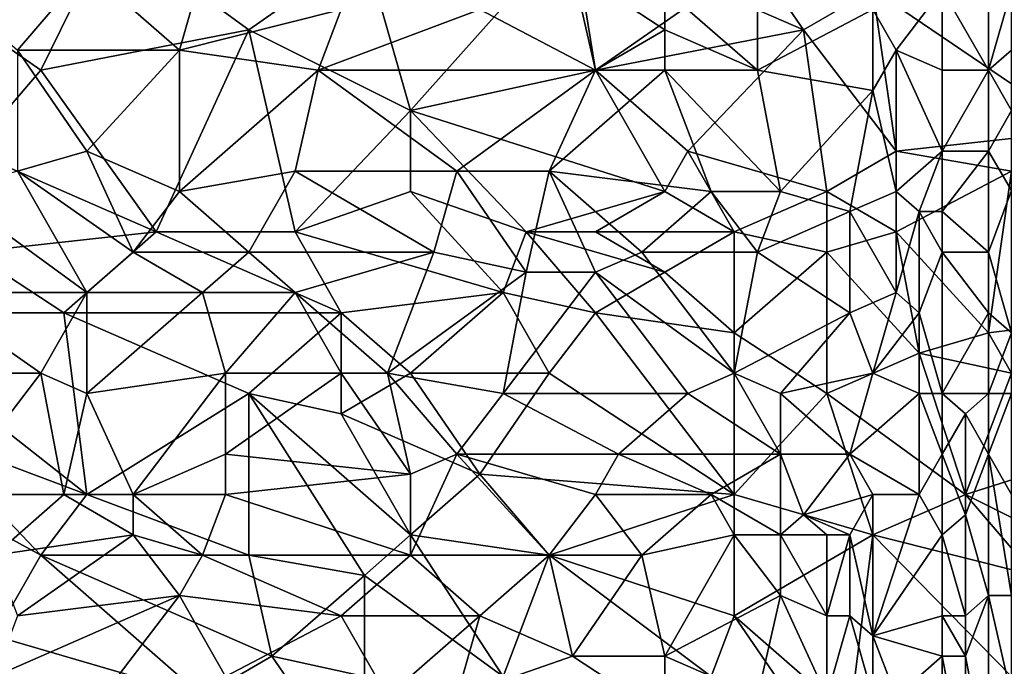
# Model space of a CAD drawing. Extents: x -1.1 to 1.1, y -0.36 to 0.36.
# Tile 163 of 256: x -0.53 to -0.34, y -0.06 to 0.07. Entities that reach past the tile are written whole.
import ezdxf

# ---------------------------------------------------------------- set-up
doc = ezdxf.new("R2010")
doc.units = 0

msp = doc.modelspace()

# ---------------------------------------------------------------- linework, layer by layer
for points in [[(-0.50913, 0.08654, 0.26584), (-0.52254, 0.05919, 0.26556), (-0.5449, 0.07482, 0.26574)], [(-0.48231, 0.06701, 0.26562), (-0.52254, 0.05919, 0.26556), (-0.50913, 0.08654, 0.26584)], [(-0.45995, 0.08263, 0.2658), (-0.48231, 0.06701, 0.26562), (-0.50913, 0.08654, 0.26584)], [(-0.45101, 0.05138, 0.26535), (-0.45995, 0.08263, 0.2658), (-0.41971, 0.08654, 0.26582)], [(-0.45101, 0.05138, 0.26535), (-0.41971, 0.08654, 0.26582), (-0.41524, 0.05919, 0.26536)], [(-0.39288, 0.07482, 0.26556), (-0.41524, 0.05919, 0.26536), (-0.41971, 0.08654, 0.26582)], [(-0.375, 0.06701, 0.26537), (-0.39288, 0.07482, 0.26556), (-0.38841, 0.08654, 0.26574)], [(-0.36159, 0.07482, 0.26549), (-0.375, 0.06701, 0.26537), (-0.38841, 0.08654, 0.26574)], [(-0.48231, 0.06701, 0.26562), (-0.45995, 0.08263, 0.2658), (-0.45101, 0.05138, 0.26535)], [(-0.36159, 0.07482, 0.26549), (-0.33923, 0.08263, 0.2656), (-0.32135, 0.04747, 0.26487)], [(-0.33923, 0.08263, 0.2656), (-0.31241, 0.07872, 0.26553), (-0.29899, 0.05919, 0.26506)], [(-0.32135, 0.04747, 0.26487), (-0.33923, 0.08263, 0.2656), (-0.29899, 0.05919, 0.26506)], [(-0.52702, 0.0631, 0.39032), (-0.5136, 0.07872, 0.38796), (-0.5449, 0.07872, 0.38816)], [(-0.5136, 0.07872, 0.38796), (-0.52702, 0.0631, 0.39032), (-0.49572, 0.0631, 0.39005)], [(-0.49572, 0.0631, 0.39005), (-0.49125, 0.07872, 0.38781), (-0.5136, 0.07872, 0.38796)], [(-0.46442, 0.07091, 0.38867), (-0.49125, 0.07872, 0.38781), (-0.49572, 0.0631, 0.39005)], [(-0.41524, 0.05919, 0.38956), (-0.41971, 0.07872, 0.38712), (-0.4376, 0.07091, 0.38838)], [(-0.40183, 0.06701, 0.38851), (-0.40183, 0.07482, 0.38752), (-0.41971, 0.07872, 0.38712)], [(-0.41971, 0.07872, 0.38712), (-0.41524, 0.05919, 0.38956), (-0.40183, 0.06701, 0.38851)], [(-0.33923, 0.05919, 0.38658), (-0.33923, 0.07872, 0.38454), (-0.34817, 0.07482, 0.38621)], [(-0.33476, 0.07482, 0.38567), (-0.33923, 0.07872, 0.38454), (-0.33923, 0.05919, 0.38658)], [(-0.52254, 0.05919, 0.26556), (-0.53596, 0.04357, 0.26534), (-0.5449, 0.07482, 0.26574)], [(-0.39288, 0.07482, 0.26556), (-0.375, 0.06701, 0.26537), (-0.41524, 0.05919, 0.26536)], [(-0.38394, 0.05919, 0.38916), (-0.38394, 0.07482, 0.38731), (-0.40183, 0.07482, 0.38752)], [(-0.38394, 0.05919, 0.38916), (-0.40183, 0.07482, 0.38752), (-0.40183, 0.06701, 0.38851)], [(-0.38394, 0.07482, 0.38731), (-0.38394, 0.05919, 0.38916), (-0.36159, 0.07091, 0.38734)], [(-0.35712, 0.04357, 0.26485), (-0.375, 0.06701, 0.26537), (-0.36159, 0.07482, 0.26549)], [(-0.34817, 0.07482, 0.38621), (-0.36159, 0.07091, 0.38734), (-0.35712, 0.0631, 0.38804)], [(-0.32135, 0.04747, 0.26487), (-0.35712, 0.04357, 0.26485), (-0.36159, 0.07482, 0.26549)], [(-0.34817, 0.05919, 0.38789), (-0.34817, 0.07482, 0.38621), (-0.35712, 0.0631, 0.38804)], [(-0.34817, 0.07482, 0.38621), (-0.34817, 0.05919, 0.38789), (-0.33923, 0.05919, 0.38658)], [(-0.33923, 0.05919, 0.38658), (-0.33476, 0.0631, 0.38698), (-0.33476, 0.07482, 0.38567)], [(-0.46889, 0.05919, 0.39026), (-0.46442, 0.07091, 0.38867), (-0.49572, 0.0631, 0.39005)], [(-0.46442, 0.07091, 0.38867), (-0.46889, 0.05919, 0.39026), (-0.4376, 0.07091, 0.38838)], [(-0.41524, 0.05919, 0.38956), (-0.4376, 0.07091, 0.38838), (-0.46889, 0.05919, 0.39026)], [(-0.36159, 0.05529, 0.38903), (-0.36159, 0.07091, 0.38734), (-0.38394, 0.05919, 0.38916)], [(-0.36159, 0.07091, 0.38734), (-0.36159, 0.05529, 0.38903), (-0.35712, 0.0631, 0.38804)], [(-0.50019, 0.02794, 0.26512), (-0.52254, 0.05919, 0.26556), (-0.48231, 0.06701, 0.26562)], [(-0.50019, 0.02794, 0.26512), (-0.48231, 0.06701, 0.26562), (-0.47336, 0.02794, 0.26507)], [(-0.45101, 0.05138, 0.26535), (-0.47336, 0.02794, 0.26507), (-0.48231, 0.06701, 0.26562)], [(-0.40183, 0.05919, 0.38942), (-0.40183, 0.06701, 0.38851), (-0.41524, 0.05919, 0.38956)], [(-0.41524, 0.05919, 0.26536), (-0.375, 0.06701, 0.26537), (-0.39736, 0.04357, 0.265)], [(-0.38394, 0.05919, 0.38916), (-0.40183, 0.06701, 0.38851), (-0.40183, 0.05919, 0.38942)], [(-0.37053, 0.03576, 0.26477), (-0.39736, 0.04357, 0.265), (-0.375, 0.06701, 0.26537)], [(-0.35712, 0.04357, 0.26485), (-0.37053, 0.03576, 0.26477), (-0.375, 0.06701, 0.26537)], [(-0.52702, 0.0631, 0.39032), (-0.5136, 0.04357, 0.39271), (-0.49572, 0.0631, 0.39005)], [(-0.52702, 0.0631, 0.39032), (-0.52702, 0.03966, 0.39332), (-0.5136, 0.04357, 0.39271)], [(-0.49572, 0.03576, 0.39347), (-0.49572, 0.0631, 0.39005), (-0.5136, 0.04357, 0.39271)], [(-0.49572, 0.0631, 0.39005), (-0.49572, 0.03576, 0.39347), (-0.46889, 0.05919, 0.39026)], [(-0.35712, 0.0631, 0.38804), (-0.36159, 0.05529, 0.38903), (-0.35712, 0.03576, 0.39079)], [(-0.34817, 0.05919, 0.38789), (-0.35712, 0.0631, 0.38804), (-0.34817, 0.04357, 0.38938)], [(-0.35712, 0.0631, 0.38804), (-0.35712, 0.03576, 0.39079), (-0.34817, 0.04357, 0.38938)], [(-0.33476, 0.05138, 0.38816), (-0.33476, 0.0631, 0.38698), (-0.33923, 0.05919, 0.38658)], [(-0.53596, 0.04357, 0.26534), (-0.52254, 0.05919, 0.26556), (-0.50019, 0.02794, 0.26512)], [(-0.49572, 0.03576, 0.39347), (-0.47336, 0.03966, 0.39273), (-0.46889, 0.05919, 0.39026)], [(-0.46889, 0.05919, 0.39026), (-0.47336, 0.03966, 0.39273), (-0.44207, 0.03966, 0.39222)], [(-0.46889, 0.05919, 0.39026), (-0.44207, 0.03966, 0.39222), (-0.41524, 0.05919, 0.38956)], [(-0.41524, 0.05919, 0.26536), (-0.40183, 0.03576, 0.26489), (-0.45101, 0.05138, 0.26535)], [(-0.42418, 0.03966, 0.39192), (-0.41524, 0.05919, 0.38956), (-0.44207, 0.03966, 0.39222)], [(-0.41524, 0.05919, 0.38956), (-0.42418, 0.03966, 0.39192), (-0.40183, 0.05919, 0.38942)], [(-0.42418, 0.03966, 0.39192), (-0.39288, 0.03576, 0.3918), (-0.40183, 0.05919, 0.38942)], [(-0.39736, 0.04357, 0.265), (-0.40183, 0.03576, 0.26489), (-0.41524, 0.05919, 0.26536)], [(-0.38394, 0.05919, 0.38916), (-0.40183, 0.05919, 0.38942), (-0.37947, 0.03576, 0.39149)], [(-0.40183, 0.05919, 0.38942), (-0.39288, 0.03576, 0.3918), (-0.37947, 0.03576, 0.39149)], [(-0.36159, 0.05529, 0.38903), (-0.38394, 0.05919, 0.38916), (-0.37947, 0.03576, 0.39149)], [(-0.34817, 0.04357, 0.38938), (-0.33923, 0.05919, 0.38658), (-0.34817, 0.05919, 0.38789)], [(-0.34817, 0.04357, 0.38938), (-0.33923, 0.04357, 0.38803), (-0.33923, 0.05919, 0.38658)], [(-0.33923, 0.05919, 0.38658), (-0.33923, 0.04357, 0.38803), (-0.33476, 0.05138, 0.38816)], [(-0.36606, 0.03185, 0.39152), (-0.36159, 0.05529, 0.38903), (-0.37947, 0.03576, 0.39149)], [(-0.35712, 0.03576, 0.39079), (-0.36159, 0.05529, 0.38903), (-0.36606, 0.03185, 0.39152)], [(-0.47336, 0.02794, 0.26507), (-0.45101, 0.05138, 0.26535), (-0.45101, 0.03576, 0.2651)], [(-0.40183, 0.03576, 0.26489), (-0.42865, 0.02794, 0.26493), (-0.45101, 0.05138, 0.26535)], [(-0.42865, 0.02794, 0.26493), (-0.45101, 0.03576, 0.2651), (-0.45101, 0.05138, 0.26535)], [(-0.33923, 0.04357, 0.38803), (-0.33476, 0.03592, 0.38946), (-0.33476, 0.05138, 0.38816)], [(-0.35712, 0.04357, 0.26485), (-0.32135, 0.04747, 0.26487), (-0.33476, 0.03966, 0.26476)], [(-0.50019, 0.02794, 0.26512), (-0.53596, 0.02404, 0.26514), (-0.53596, 0.04357, 0.26534)], [(-0.50466, 0.02404, 0.39493), (-0.5136, 0.04357, 0.39271), (-0.52702, 0.03966, 0.39332)], [(-0.49572, 0.03576, 0.39347), (-0.5136, 0.04357, 0.39271), (-0.50466, 0.02404, 0.39493)], [(-0.40183, 0.03576, 0.26489), (-0.39736, 0.04357, 0.265), (-0.38841, 0.02794, 0.26476)], [(-0.37053, 0.03576, 0.26477), (-0.38841, 0.02794, 0.26476), (-0.39736, 0.04357, 0.265)], [(-0.37053, 0.03576, 0.26477), (-0.35712, 0.04357, 0.26485), (-0.35712, 0.02794, 0.26467)], [(-0.35265, 0.03185, 0.39082), (-0.34817, 0.04357, 0.38938), (-0.35712, 0.03576, 0.39079)], [(-0.33476, 0.03966, 0.26476), (-0.35712, 0.02794, 0.26467), (-0.35712, 0.04357, 0.26485)], [(-0.35265, 0.03185, 0.39082), (-0.34817, 0.03185, 0.39038), (-0.34817, 0.04357, 0.38938)], [(-0.33923, 0.04357, 0.38803), (-0.34817, 0.04357, 0.38938), (-0.34817, 0.03185, 0.39038)], [(-0.34817, 0.03185, 0.39038), (-0.33923, 0.02404, 0.38948), (-0.33923, 0.04357, 0.38803)], [(-0.33923, 0.04357, 0.38803), (-0.33923, 0.02404, 0.38948), (-0.33476, 0.03592, 0.38946)], [(-0.5136, 0.01622, 0.39592), (-0.52702, 0.03966, 0.39332), (-0.54043, 0.03576, 0.39391)], [(-0.52702, 0.03966, 0.39332), (-0.5136, 0.01622, 0.39592), (-0.50466, 0.02404, 0.39493)], [(-0.48231, 0.02404, 0.39465), (-0.47336, 0.03966, 0.39273), (-0.49572, 0.03576, 0.39347)], [(-0.44654, 0.02404, 0.39401), (-0.47336, 0.03966, 0.39273), (-0.48231, 0.02404, 0.39465)], [(-0.47336, 0.03966, 0.39273), (-0.44654, 0.02404, 0.39401), (-0.44207, 0.03966, 0.39222)], [(-0.42865, 0.02013, 0.39402), (-0.44207, 0.03966, 0.39222), (-0.44654, 0.02404, 0.39401)], [(-0.42418, 0.03966, 0.39192), (-0.44207, 0.03966, 0.39222), (-0.42865, 0.02013, 0.39402)], [(-0.41524, 0.02013, 0.39374), (-0.42418, 0.03966, 0.39192), (-0.42865, 0.02013, 0.39402)], [(-0.4063, 0.02404, 0.39322), (-0.39288, 0.03576, 0.3918), (-0.42418, 0.03966, 0.39192)], [(-0.42418, 0.03966, 0.39192), (-0.41524, 0.02013, 0.39374), (-0.4063, 0.02404, 0.39322)], [(-0.33923, 0.00841, 0.26458), (-0.35712, 0.02794, 0.26467), (-0.33476, 0.03966, 0.26476)], [(-0.30794, 0.01232, 0.26455), (-0.33923, 0.00841, 0.26458), (-0.33476, 0.03966, 0.26476)], [(-0.5136, 0.01622, 0.39592), (-0.54043, 0.03576, 0.39391), (-0.5449, 0.01622, 0.39625)], [(-0.49572, 0.03576, 0.39347), (-0.50466, 0.02404, 0.39493), (-0.48231, 0.02404, 0.39465)], [(-0.47336, 0.02794, 0.26507), (-0.45101, 0.03576, 0.2651), (-0.43312, 0.01622, 0.2649)], [(-0.45101, 0.03576, 0.2651), (-0.42865, 0.02794, 0.26493), (-0.43312, 0.01622, 0.2649)], [(-0.40183, 0.03576, 0.26489), (-0.41524, 0.02794, 0.26486), (-0.42865, 0.02794, 0.26493)], [(-0.40183, 0.03576, 0.26489), (-0.38841, 0.02794, 0.26476), (-0.41524, 0.02794, 0.26486)], [(-0.38394, 0.02404, 0.39274), (-0.39288, 0.03576, 0.3918), (-0.4063, 0.02404, 0.39322)], [(-0.37947, 0.03576, 0.39149), (-0.39288, 0.03576, 0.3918), (-0.38394, 0.02404, 0.39274)], [(-0.37053, 0.03576, 0.26477), (-0.37053, 0.02404, 0.26467), (-0.38841, 0.02794, 0.26476)], [(-0.36606, 0.03185, 0.39152), (-0.37947, 0.03576, 0.39149), (-0.38394, 0.02404, 0.39274)], [(-0.35712, 0.02794, 0.26467), (-0.37053, 0.02404, 0.26467), (-0.37053, 0.03576, 0.26477)], [(-0.35712, 0.03576, 0.39079), (-0.36606, 0.03185, 0.39152), (-0.35712, 0.01622, 0.39248)], [(-0.35712, 0.03576, 0.39079), (-0.35712, 0.01622, 0.39248), (-0.35265, 0.03185, 0.39082)], [(-0.33923, 0.02404, 0.38948), (-0.33476, 0.00841, 0.39145), (-0.33476, 0.03592, 0.38946)], [(-0.36606, 0.01232, 0.39325), (-0.36606, 0.03185, 0.39152), (-0.38394, 0.02404, 0.39274)], [(-0.36606, 0.03185, 0.39152), (-0.36606, 0.01232, 0.39325), (-0.35712, 0.01622, 0.39248)], [(-0.35712, 0.01622, 0.39248), (-0.35265, 0.01232, 0.39242), (-0.35265, 0.03185, 0.39082)], [(-0.34817, 0.02404, 0.39101), (-0.34817, 0.03185, 0.39038), (-0.35265, 0.03185, 0.39082)], [(-0.35265, 0.03185, 0.39082), (-0.35265, 0.01232, 0.39242), (-0.34817, 0.02404, 0.39101)], [(-0.34817, 0.02404, 0.39101), (-0.33923, 0.02404, 0.38948), (-0.34817, 0.03185, 0.39038)], [(-0.50019, 0.02794, 0.26512), (-0.51807, 0.01232, 0.26506), (-0.53596, 0.02404, 0.26514)], [(-0.51807, 0.01232, 0.26506), (-0.50019, 0.02794, 0.26512), (-0.46442, 0.01232, 0.26496)], [(-0.47336, 0.02794, 0.26507), (-0.46442, 0.01232, 0.26496), (-0.50019, 0.02794, 0.26512)], [(-0.43312, 0.01622, 0.2649), (-0.46442, 0.01232, 0.26496), (-0.47336, 0.02794, 0.26507)], [(-0.41524, 0.01232, 0.26479), (-0.43312, 0.01622, 0.2649), (-0.42865, 0.02794, 0.26493)], [(-0.42865, 0.02794, 0.26493), (-0.41524, 0.02794, 0.26486), (-0.40183, 0.02013, 0.26478)], [(-0.40183, 0.02013, 0.26478), (-0.41524, 0.01232, 0.26479), (-0.42865, 0.02794, 0.26493)], [(-0.40183, 0.02013, 0.26478), (-0.41524, 0.02794, 0.26486), (-0.38841, 0.02794, 0.26476)], [(-0.38841, 0.00841, 0.26468), (-0.40183, 0.02013, 0.26478), (-0.38841, 0.02794, 0.26476)], [(-0.38841, 0.00841, 0.26468), (-0.38841, 0.02794, 0.26476), (-0.37053, 0.02404, 0.26467)], [(-0.35712, 0.02794, 0.26467), (-0.35265, 0.00451, 0.2646), (-0.37053, 0.02404, 0.26467)], [(-0.33923, 0.00841, 0.26458), (-0.35265, 0.00451, 0.2646), (-0.35712, 0.02794, 0.26467)], [(-0.53596, 0.02404, 0.26514), (-0.51807, 0.01232, 0.26506), (-0.55831, 0.01232, 0.26509)], [(-0.49125, 0.01622, 0.39564), (-0.50466, 0.02404, 0.39493), (-0.5136, 0.01622, 0.39592)], [(-0.49125, 0.01622, 0.39564), (-0.48231, 0.02404, 0.39465), (-0.50466, 0.02404, 0.39493)], [(-0.49125, 0.01622, 0.39564), (-0.47336, 0.01622, 0.39533), (-0.48231, 0.02404, 0.39465)], [(-0.48231, 0.02404, 0.39465), (-0.47336, 0.01622, 0.39533), (-0.44654, 0.02404, 0.39401)], [(-0.45548, 0.0006, 0.3965), (-0.44654, 0.02404, 0.39401), (-0.47336, 0.01622, 0.39533)], [(-0.42865, 0.02013, 0.39402), (-0.44654, 0.02404, 0.39401), (-0.45548, 0.0006, 0.3965)], [(-0.38841, 0.0006, 0.3949), (-0.4063, 0.02404, 0.39322), (-0.41524, 0.02013, 0.39374)], [(-0.4063, 0.02404, 0.39322), (-0.38841, 0.0006, 0.3949), (-0.38394, 0.02404, 0.39274)], [(-0.38394, 0.02404, 0.39274), (-0.38841, 0.0006, 0.3949), (-0.36606, 0.01232, 0.39325)], [(-0.38841, 0.00841, 0.26468), (-0.37053, 0.02404, 0.26467), (-0.37053, -0.00331, 0.26464)], [(-0.35265, 0.00451, 0.2646), (-0.37053, -0.00331, 0.26464), (-0.37053, 0.02404, 0.26467)], [(-0.35265, 0.01232, 0.39242), (-0.34817, -0.00331, 0.39297), (-0.34817, 0.02404, 0.39101)], [(-0.33923, 0.01232, 0.39025), (-0.33923, 0.02404, 0.38948), (-0.34817, 0.02404, 0.39101)], [(-0.34817, 0.02404, 0.39101), (-0.34817, -0.00331, 0.39297), (-0.33923, 0.01232, 0.39025)], [(-0.33923, 0.02404, 0.38948), (-0.33923, 0.01232, 0.39025), (-0.33476, 0.00841, 0.39145)], [(-0.43312, -0.00331, 0.39633), (-0.42865, 0.02013, 0.39402), (-0.45548, 0.0006, 0.3965)], [(-0.41524, 0.02013, 0.39374), (-0.42865, 0.02013, 0.39402), (-0.43312, -0.00331, 0.39633)], [(-0.41524, 0.02013, 0.39374), (-0.43312, -0.00331, 0.39633), (-0.39736, -0.00331, 0.39545)], [(-0.41524, 0.02013, 0.39374), (-0.39736, -0.00331, 0.39545), (-0.38841, 0.0006, 0.3949)], [(-0.40183, 0.02013, 0.26478), (-0.38841, 0.00841, 0.26468), (-0.41524, 0.01232, 0.26479)], [(-0.52254, 0.0006, 0.3977), (-0.5449, 0.01622, 0.39625), (-0.54937, 0.0006, 0.39804)], [(-0.52254, 0.0006, 0.3977), (-0.5136, 0.01622, 0.39592), (-0.5449, 0.01622, 0.39625)], [(-0.5136, -0.00331, 0.39797), (-0.5136, 0.01622, 0.39592), (-0.52254, 0.0006, 0.3977)], [(-0.49125, 0.01622, 0.39564), (-0.5136, 0.01622, 0.39592), (-0.5136, -0.00331, 0.39797)], [(-0.5136, -0.00331, 0.39797), (-0.48678, 0.0006, 0.39715), (-0.49125, 0.01622, 0.39564)], [(-0.47336, 0.01622, 0.39533), (-0.49125, 0.01622, 0.39564), (-0.48678, 0.0006, 0.39715)], [(-0.46442, 0.0006, 0.3967), (-0.47336, 0.01622, 0.39533), (-0.48678, 0.0006, 0.39715)], [(-0.47336, 0.01622, 0.39533), (-0.46442, 0.0006, 0.3967), (-0.45548, 0.0006, 0.3965)], [(-0.46442, 0.01232, 0.26496), (-0.43312, 0.01622, 0.2649), (-0.45101, 0.0006, 0.26493)], [(-0.42418, 0.0006, 0.26482), (-0.45101, 0.0006, 0.26493), (-0.43312, 0.01622, 0.2649)], [(-0.42418, 0.0006, 0.26482), (-0.43312, 0.01622, 0.2649), (-0.41524, 0.01232, 0.26479)], [(-0.35712, 0.01622, 0.39248), (-0.36606, 0.01232, 0.39325), (-0.36159, 0.0006, 0.39393)], [(-0.35265, 0.01232, 0.39242), (-0.35712, 0.01622, 0.39248), (-0.36159, 0.0006, 0.39393)], [(-0.5136, -0.02284, 0.26505), (-0.55831, 0.01232, 0.26509), (-0.51807, 0.01232, 0.26506)], [(-0.5136, -0.02284, 0.26505), (-0.5449, -0.01112, 0.26505), (-0.55831, 0.01232, 0.26509)], [(-0.51807, 0.01232, 0.26506), (-0.46442, 0.01232, 0.26496), (-0.48231, -0.00331, 0.26498)], [(-0.5136, -0.02284, 0.26505), (-0.51807, 0.01232, 0.26506), (-0.48231, -0.00331, 0.26498)], [(-0.46442, -0.00721, 0.26493), (-0.48231, -0.00331, 0.26498), (-0.46442, 0.01232, 0.26496)], [(-0.45101, 0.0006, 0.26493), (-0.46442, -0.00721, 0.26493), (-0.46442, 0.01232, 0.26496)], [(-0.38841, -0.02284, 0.26475), (-0.42418, 0.0006, 0.26482), (-0.41524, 0.01232, 0.26479)], [(-0.38841, -0.02284, 0.26475), (-0.41524, 0.01232, 0.26479), (-0.38841, 0.00841, 0.26468)], [(-0.37947, -0.00331, 0.39495), (-0.36606, 0.01232, 0.39325), (-0.38841, 0.0006, 0.3949)], [(-0.36159, 0.0006, 0.39393), (-0.36606, 0.01232, 0.39325), (-0.37947, -0.00331, 0.39495)], [(-0.36159, 0.0006, 0.39393), (-0.35265, -0.00331, 0.39349), (-0.35265, 0.01232, 0.39242)], [(-0.35265, 0.01232, 0.39242), (-0.35265, -0.00331, 0.39349), (-0.34817, -0.00331, 0.39297)], [(-0.34817, -0.00331, 0.39297), (-0.33923, -0.00331, 0.39117), (-0.33923, 0.01232, 0.39025)], [(-0.33476, 0.0006, 0.2646), (-0.33923, 0.00841, 0.26458), (-0.30794, 0.01232, 0.26455)], [(-0.33923, -0.00331, 0.39117), (-0.33476, 0.00841, 0.39145), (-0.33923, 0.01232, 0.39025)], [(-0.38841, -0.02284, 0.26475), (-0.38841, 0.00841, 0.26468), (-0.37053, -0.00331, 0.26464)], [(-0.33923, 0.00841, 0.26458), (-0.33476, 0.0006, 0.2646), (-0.35265, 0.00451, 0.2646)], [(-0.33923, -0.00331, 0.39117), (-0.33476, -0.00331, 0.39213), (-0.33476, 0.00841, 0.39145)], [(-0.37053, -0.00331, 0.26464), (-0.35265, 0.00451, 0.2646), (-0.3437, -0.02284, 0.26466)], [(-0.33476, 0.0006, 0.2646), (-0.3437, -0.02284, 0.26466), (-0.35265, 0.00451, 0.2646)], [(-0.52254, 0.0006, 0.3977), (-0.54937, 0.0006, 0.39804), (-0.54043, -0.02284, 0.40023)], [(-0.51807, -0.02284, 0.39985), (-0.52254, 0.0006, 0.3977), (-0.54043, -0.02284, 0.40023)], [(-0.52254, 0.0006, 0.3977), (-0.51807, -0.02284, 0.39985), (-0.5136, -0.00331, 0.39797)], [(-0.48678, 0.0006, 0.39715), (-0.5136, -0.00331, 0.39797), (-0.50466, -0.02284, 0.39959)], [(-0.48678, 0.0006, 0.39715), (-0.50466, -0.02284, 0.39959), (-0.48678, -0.01503, 0.39857)], [(-0.46442, 0.0006, 0.3967), (-0.48678, 0.0006, 0.39715), (-0.48678, -0.01503, 0.39857)], [(-0.48678, -0.01503, 0.39857), (-0.45101, -0.01893, 0.39801), (-0.46442, 0.0006, 0.3967)], [(-0.46442, -0.00721, 0.26493), (-0.45101, 0.0006, 0.26493), (-0.4376, -0.01893, 0.26489)], [(-0.46442, 0.0006, 0.3967), (-0.45101, -0.01893, 0.39801), (-0.45548, 0.0006, 0.3965)], [(-0.45548, 0.0006, 0.3965), (-0.44207, -0.01503, 0.3975), (-0.43312, -0.00331, 0.39633)], [(-0.44207, -0.01503, 0.3975), (-0.45548, 0.0006, 0.3965), (-0.45101, -0.01893, 0.39801)], [(-0.45101, 0.0006, 0.26493), (-0.42418, 0.0006, 0.26482), (-0.4376, -0.01893, 0.26489)], [(-0.4376, -0.01893, 0.26489), (-0.42418, 0.0006, 0.26482), (-0.38841, -0.02284, 0.26475)], [(-0.37947, -0.01503, 0.39579), (-0.38841, 0.0006, 0.3949), (-0.39736, -0.00331, 0.39545)], [(-0.38841, 0.0006, 0.3949), (-0.37947, -0.01503, 0.39579), (-0.37947, -0.00331, 0.39495)], [(-0.36606, -0.01503, 0.39519), (-0.36159, 0.0006, 0.39393), (-0.37947, -0.00331, 0.39495)], [(-0.35265, -0.00331, 0.39349), (-0.36159, 0.0006, 0.39393), (-0.36606, -0.01503, 0.39519)], [(-0.29452, -0.00721, 0.26455), (-0.3437, -0.02284, 0.26466), (-0.33476, 0.0006, 0.2646)], [(-0.5136, -0.00331, 0.39797), (-0.51807, -0.02284, 0.39985), (-0.50466, -0.02284, 0.39959)], [(-0.5136, -0.02284, 0.26505), (-0.48231, -0.00331, 0.26498), (-0.48231, -0.03456, 0.26504)], [(-0.48231, -0.00331, 0.26498), (-0.46442, -0.00721, 0.26493), (-0.45101, -0.03065, 0.26498)], [(-0.45101, -0.03065, 0.26498), (-0.45995, -0.03846, 0.26503), (-0.48231, -0.00331, 0.26498)], [(-0.45995, -0.03846, 0.26503), (-0.48231, -0.03456, 0.26504), (-0.48231, -0.00331, 0.26498)], [(-0.41077, -0.01503, 0.39666), (-0.43312, -0.00331, 0.39633), (-0.44207, -0.01503, 0.3975)], [(-0.41077, -0.01503, 0.39666), (-0.39736, -0.00331, 0.39545), (-0.43312, -0.00331, 0.39633)], [(-0.41077, -0.01503, 0.39666), (-0.37947, -0.01503, 0.39579), (-0.39736, -0.00331, 0.39545)], [(-0.36159, -0.03065, 0.26473), (-0.38841, -0.02284, 0.26475), (-0.37053, -0.00331, 0.26464)], [(-0.37947, -0.00331, 0.39495), (-0.37947, -0.01503, 0.39579), (-0.36606, -0.01503, 0.39519)], [(-0.3437, -0.02284, 0.26466), (-0.36159, -0.03065, 0.26473), (-0.37053, -0.00331, 0.26464)], [(-0.35265, -0.02284, 0.39441), (-0.35265, -0.00331, 0.39349), (-0.36606, -0.01503, 0.39519)], [(-0.34817, -0.01503, 0.39357), (-0.34817, -0.00331, 0.39297), (-0.35265, -0.00331, 0.39349)], [(-0.35265, -0.00331, 0.39349), (-0.35265, -0.02284, 0.39441), (-0.34817, -0.01503, 0.39357)], [(-0.33923, -0.00331, 0.39117), (-0.34817, -0.00331, 0.39297), (-0.3437, -0.00721, 0.39233)], [(-0.34817, -0.01503, 0.39357), (-0.3437, -0.00721, 0.39233), (-0.34817, -0.00331, 0.39297)], [(-0.33923, -0.01503, 0.39173), (-0.33923, -0.00331, 0.39117), (-0.3437, -0.00721, 0.39233)], [(-0.33476, -0.00331, 0.39213), (-0.33923, -0.00331, 0.39117), (-0.33923, -0.01503, 0.39173)], [(-0.33923, -0.01503, 0.39173), (-0.33476, -0.02284, 0.39288), (-0.33476, -0.00331, 0.39213)], [(-0.4376, -0.01893, 0.26489), (-0.45101, -0.03065, 0.26498), (-0.46442, -0.00721, 0.26493)], [(-0.3437, -0.00721, 0.39233), (-0.34817, -0.01503, 0.39357), (-0.3437, -0.02674, 0.39315)], [(-0.3437, -0.00721, 0.39233), (-0.3437, -0.02674, 0.39315), (-0.33923, -0.01503, 0.39173)], [(-0.3437, -0.02284, 0.26466), (-0.29452, -0.00721, 0.26455), (-0.31241, -0.03846, 0.26473)], [(-0.55831, -0.01503, 0.26504), (-0.5449, -0.01112, 0.26505), (-0.52254, -0.03456, 0.26507)], [(-0.5136, -0.02284, 0.26505), (-0.52254, -0.03456, 0.26507), (-0.5449, -0.01112, 0.26505)], [(-0.52254, -0.03456, 0.26507), (-0.53149, -0.05018, 0.26512), (-0.55831, -0.01503, 0.26504)], [(-0.50466, -0.02284, 0.39959), (-0.48678, -0.02284, 0.39921), (-0.48678, -0.01503, 0.39857)], [(-0.48678, -0.01503, 0.39857), (-0.48678, -0.02284, 0.39921), (-0.45101, -0.01893, 0.39801)], [(-0.44207, -0.01503, 0.3975), (-0.45101, -0.03456, 0.39911), (-0.42418, -0.03456, 0.39834)], [(-0.44207, -0.01503, 0.3975), (-0.45101, -0.01893, 0.39801), (-0.45101, -0.03456, 0.39911)], [(-0.44207, -0.01503, 0.3975), (-0.41524, -0.02284, 0.39732), (-0.41077, -0.01503, 0.39666)], [(-0.44207, -0.01503, 0.3975), (-0.42418, -0.03456, 0.39834), (-0.41524, -0.02284, 0.39732)], [(-0.41077, -0.01503, 0.39666), (-0.41524, -0.02284, 0.39732), (-0.39288, -0.02284, 0.3967)], [(-0.39288, -0.02284, 0.3967), (-0.37947, -0.01503, 0.39579), (-0.41077, -0.01503, 0.39666)], [(-0.37947, -0.03065, 0.39666), (-0.37947, -0.01503, 0.39579), (-0.39288, -0.02284, 0.3967)], [(-0.36606, -0.01503, 0.39519), (-0.37947, -0.01503, 0.39579), (-0.375, -0.02674, 0.39628)], [(-0.37947, -0.01503, 0.39579), (-0.37947, -0.03065, 0.39666), (-0.375, -0.02674, 0.39628)], [(-0.36606, -0.01503, 0.39519), (-0.375, -0.02674, 0.39628), (-0.36159, -0.02284, 0.39529)], [(-0.35265, -0.02284, 0.39441), (-0.36606, -0.01503, 0.39519), (-0.36159, -0.02284, 0.39529)], [(-0.35265, -0.02284, 0.39441), (-0.34817, -0.03065, 0.39412), (-0.34817, -0.01503, 0.39357)], [(-0.34817, -0.01503, 0.39357), (-0.34817, -0.03065, 0.39412), (-0.3437, -0.02674, 0.39315)], [(-0.3437, -0.02674, 0.39315), (-0.33923, -0.04237, 0.39247), (-0.33923, -0.01503, 0.39173)], [(-0.33923, -0.01503, 0.39173), (-0.3348, -0.04237, 0.39336), (-0.33476, -0.02284, 0.39288)], [(-0.33923, -0.01503, 0.39173), (-0.33923, -0.04237, 0.39247), (-0.3348, -0.04237, 0.39336)], [(-0.45101, -0.03456, 0.39911), (-0.45101, -0.01893, 0.39801), (-0.48678, -0.02284, 0.39921)], [(-0.45101, -0.03065, 0.26498), (-0.4376, -0.01893, 0.26489), (-0.42418, -0.03456, 0.26493)], [(-0.42418, -0.03456, 0.26493), (-0.4376, -0.01893, 0.26489), (-0.38841, -0.02284, 0.26475)], [(-0.54043, -0.02284, 0.40023), (-0.53149, -0.03456, 0.40109), (-0.51807, -0.02284, 0.39985)], [(-0.53149, -0.03456, 0.40109), (-0.50466, -0.03065, 0.40022), (-0.51807, -0.02284, 0.39985)], [(-0.48231, -0.03456, 0.26504), (-0.52254, -0.03456, 0.26507), (-0.5136, -0.02284, 0.26505)], [(-0.50466, -0.03065, 0.40022), (-0.50466, -0.02284, 0.39959), (-0.51807, -0.02284, 0.39985)], [(-0.49125, -0.03456, 0.4002), (-0.48678, -0.02284, 0.39921), (-0.50466, -0.02284, 0.39959)], [(-0.50466, -0.02284, 0.39959), (-0.50466, -0.03065, 0.40022), (-0.49125, -0.03456, 0.4002)], [(-0.45101, -0.03456, 0.39911), (-0.48678, -0.02284, 0.39921), (-0.49125, -0.03456, 0.4002)], [(-0.4063, -0.03456, 0.39774), (-0.41524, -0.02284, 0.39732), (-0.42418, -0.03456, 0.39834)], [(-0.42418, -0.03456, 0.26493), (-0.38841, -0.02284, 0.26475), (-0.38841, -0.04628, 0.26488)], [(-0.41524, -0.02284, 0.39732), (-0.4063, -0.03456, 0.39774), (-0.39288, -0.02284, 0.3967)], [(-0.4063, -0.03456, 0.39774), (-0.38841, -0.03065, 0.39701), (-0.39288, -0.02284, 0.3967)], [(-0.39288, -0.02284, 0.3967), (-0.38841, -0.03065, 0.39701), (-0.37947, -0.03065, 0.39666)], [(-0.36159, -0.03065, 0.26473), (-0.38841, -0.04628, 0.26488), (-0.38841, -0.02284, 0.26475)], [(-0.36606, -0.03065, 0.39595), (-0.36159, -0.02284, 0.39529), (-0.375, -0.02674, 0.39628)], [(-0.36606, -0.03065, 0.39595), (-0.36159, -0.05018, 0.39627), (-0.36159, -0.02284, 0.39529)], [(-0.3437, -0.02284, 0.26466), (-0.33029, -0.03846, 0.26475), (-0.36159, -0.03065, 0.26473)], [(-0.36159, -0.05018, 0.39627), (-0.35265, -0.02284, 0.39441), (-0.36159, -0.02284, 0.39529)], [(-0.35265, -0.02284, 0.39441), (-0.36159, -0.05018, 0.39627), (-0.34817, -0.03065, 0.39412)], [(-0.31241, -0.03846, 0.26473), (-0.33029, -0.03846, 0.26475), (-0.3437, -0.02284, 0.26466)], [(-0.37053, -0.03065, 0.39623), (-0.375, -0.02674, 0.39628), (-0.37947, -0.03065, 0.39666)], [(-0.36606, -0.03065, 0.39595), (-0.375, -0.02674, 0.39628), (-0.37053, -0.03065, 0.39623)], [(-0.3437, -0.02674, 0.39315), (-0.34817, -0.03065, 0.39412), (-0.3437, -0.04628, 0.39371)], [(-0.3437, -0.02674, 0.39315), (-0.3437, -0.04628, 0.39371), (-0.33923, -0.04237, 0.39247)], [(-0.50466, -0.03065, 0.40022), (-0.53149, -0.03456, 0.40109), (-0.52702, -0.04628, 0.40186)], [(-0.52702, -0.04628, 0.40186), (-0.49572, -0.04237, 0.40084), (-0.50466, -0.03065, 0.40022)], [(-0.49125, -0.03456, 0.4002), (-0.50466, -0.03065, 0.40022), (-0.49572, -0.04237, 0.40084)], [(-0.45995, -0.03846, 0.26503), (-0.45101, -0.03065, 0.26498), (-0.43312, -0.05799, 0.26509)], [(-0.42418, -0.03456, 0.26493), (-0.43312, -0.05799, 0.26509), (-0.45101, -0.03065, 0.26498)], [(-0.38841, -0.03065, 0.39701), (-0.4063, -0.03456, 0.39774), (-0.40183, -0.05409, 0.39847)], [(-0.38841, -0.03065, 0.39701), (-0.40183, -0.05409, 0.39847), (-0.37947, -0.04237, 0.39718)], [(-0.37947, -0.03065, 0.39666), (-0.38841, -0.03065, 0.39701), (-0.37947, -0.04237, 0.39718)], [(-0.38841, -0.04628, 0.26488), (-0.36159, -0.03065, 0.26473), (-0.36606, -0.06581, 0.26497)], [(-0.37053, -0.04628, 0.39684), (-0.37053, -0.03065, 0.39623), (-0.37947, -0.03065, 0.39666)], [(-0.37947, -0.03065, 0.39666), (-0.37947, -0.04237, 0.39718), (-0.37053, -0.04628, 0.39684)], [(-0.37053, -0.04628, 0.39684), (-0.36606, -0.03065, 0.39595), (-0.37053, -0.03065, 0.39623)], [(-0.37053, -0.04628, 0.39684), (-0.36606, -0.04628, 0.39653), (-0.36606, -0.03065, 0.39595)], [(-0.36606, -0.03065, 0.39595), (-0.36606, -0.04628, 0.39653), (-0.36159, -0.05018, 0.39627)], [(-0.33476, -0.05799, 0.26491), (-0.36606, -0.06581, 0.26497), (-0.36159, -0.03065, 0.26473)], [(-0.33029, -0.03846, 0.26475), (-0.33476, -0.05799, 0.26491), (-0.36159, -0.03065, 0.26473)], [(-0.36159, -0.05018, 0.39627), (-0.34817, -0.04628, 0.39456), (-0.34817, -0.03065, 0.39412)], [(-0.34817, -0.03065, 0.39412), (-0.34817, -0.04628, 0.39456), (-0.3437, -0.04628, 0.39371)], [(-0.53149, -0.05018, 0.26512), (-0.52254, -0.03456, 0.26507), (-0.49125, -0.0619, 0.26515)], [(-0.48231, -0.03456, 0.26504), (-0.47783, -0.05409, 0.26513), (-0.52254, -0.03456, 0.26507)], [(-0.47783, -0.05409, 0.26513), (-0.49125, -0.0619, 0.26515), (-0.52254, -0.03456, 0.26507)], [(-0.46442, -0.04628, 0.4002), (-0.49125, -0.03456, 0.4002), (-0.49572, -0.04237, 0.40084)], [(-0.49125, -0.03456, 0.4002), (-0.46442, -0.04628, 0.4002), (-0.45101, -0.03456, 0.39911)], [(-0.45995, -0.03846, 0.26503), (-0.47783, -0.05409, 0.26513), (-0.48231, -0.03456, 0.26504)], [(-0.4376, -0.04628, 0.39941), (-0.45101, -0.03456, 0.39911), (-0.46442, -0.04628, 0.4002)], [(-0.4376, -0.04628, 0.39941), (-0.42418, -0.03456, 0.39834), (-0.45101, -0.03456, 0.39911)], [(-0.41971, -0.05409, 0.39918), (-0.42418, -0.03456, 0.39834), (-0.4376, -0.04628, 0.39941)], [(-0.39288, -0.05799, 0.26496), (-0.43312, -0.05799, 0.26509), (-0.42418, -0.03456, 0.26493)], [(-0.42418, -0.03456, 0.39834), (-0.41971, -0.05409, 0.39918), (-0.4063, -0.03456, 0.39774)], [(-0.38841, -0.04628, 0.26488), (-0.39288, -0.05799, 0.26496), (-0.42418, -0.03456, 0.26493)], [(-0.40183, -0.05409, 0.39847), (-0.4063, -0.03456, 0.39774), (-0.41971, -0.05409, 0.39918)], [(-0.45995, -0.03846, 0.26503), (-0.45995, -0.05799, 0.26514), (-0.47783, -0.05409, 0.26513)], [(-0.43312, -0.05799, 0.26509), (-0.45995, -0.05799, 0.26514), (-0.45995, -0.03846, 0.26503)], [(-0.52702, -0.04628, 0.40186), (-0.53149, -0.05799, 0.40268), (-0.49572, -0.04237, 0.40084)], [(-0.5136, -0.06581, 0.40259), (-0.49572, -0.04237, 0.40084), (-0.53149, -0.05799, 0.40268)], [(-0.49572, -0.04237, 0.40084), (-0.5136, -0.06581, 0.40259), (-0.48678, -0.05799, 0.4015)], [(-0.46442, -0.04628, 0.4002), (-0.49572, -0.04237, 0.40084), (-0.48678, -0.05799, 0.4015)], [(-0.38394, -0.0619, 0.39809), (-0.37947, -0.04237, 0.39718), (-0.40183, -0.05409, 0.39847)], [(-0.37947, -0.04237, 0.39718), (-0.38394, -0.0619, 0.39809), (-0.37053, -0.0619, 0.39735)], [(-0.37053, -0.0619, 0.39735), (-0.37053, -0.04628, 0.39684), (-0.37947, -0.04237, 0.39718)], [(-0.3437, -0.05409, 0.39391), (-0.33923, -0.04237, 0.39247), (-0.3437, -0.04628, 0.39371)], [(-0.33923, -0.07753, 0.39317), (-0.33923, -0.04237, 0.39247), (-0.3437, -0.05409, 0.39391)], [(-0.3348, -0.04237, 0.39336), (-0.33923, -0.04237, 0.39247), (-0.33476, -0.0619, 0.39385)], [(-0.33476, -0.0619, 0.39385), (-0.33923, -0.04237, 0.39247), (-0.33923, -0.07753, 0.39317)], [(-0.45548, -0.0619, 0.40072), (-0.46442, -0.04628, 0.4002), (-0.48678, -0.05799, 0.4015)], [(-0.4376, -0.04628, 0.39941), (-0.46442, -0.04628, 0.4002), (-0.45548, -0.0619, 0.40072)], [(-0.44207, -0.0619, 0.40032), (-0.4376, -0.04628, 0.39941), (-0.45548, -0.0619, 0.40072)], [(-0.4376, -0.04628, 0.39941), (-0.44207, -0.0619, 0.40032), (-0.41971, -0.05409, 0.39918)], [(-0.39288, -0.05799, 0.26496), (-0.38841, -0.04628, 0.26488), (-0.375, -0.06581, 0.26497)], [(-0.36606, -0.06581, 0.26497), (-0.375, -0.06581, 0.26497), (-0.38841, -0.04628, 0.26488)], [(-0.36606, -0.04628, 0.39653), (-0.37053, -0.04628, 0.39684), (-0.37053, -0.0619, 0.39735)], [(-0.37053, -0.0619, 0.39735), (-0.36159, -0.0619, 0.39663), (-0.36606, -0.04628, 0.39653)], [(-0.36159, -0.0619, 0.39663), (-0.36159, -0.05018, 0.39627), (-0.36606, -0.04628, 0.39653)], [(-0.34817, -0.04628, 0.39456), (-0.36159, -0.05018, 0.39627), (-0.34817, -0.05409, 0.39474)], [(-0.3437, -0.05409, 0.39391), (-0.3437, -0.04628, 0.39371), (-0.34817, -0.04628, 0.39456)], [(-0.34817, -0.05409, 0.39474), (-0.3437, -0.05409, 0.39391), (-0.34817, -0.04628, 0.39456)], [(-0.53149, -0.07753, 0.26512), (-0.53149, -0.05018, 0.26512), (-0.49125, -0.0619, 0.26515)], [(-0.34817, -0.05409, 0.39474), (-0.36159, -0.05018, 0.39627), (-0.35712, -0.0619, 0.39609)], [(-0.36159, -0.05018, 0.39627), (-0.36159, -0.0619, 0.39663), (-0.35712, -0.0619, 0.39609)], [(-0.47783, -0.05409, 0.26513), (-0.46442, -0.07362, 0.26518), (-0.49125, -0.0619, 0.26515)], [(-0.46442, -0.07362, 0.26518), (-0.47783, -0.05409, 0.26513), (-0.45995, -0.05799, 0.26514)], [(-0.40183, -0.06581, 0.39889), (-0.41971, -0.05409, 0.39918), (-0.44207, -0.0619, 0.40032)], [(-0.40183, -0.05409, 0.39847), (-0.41971, -0.05409, 0.39918), (-0.40183, -0.06581, 0.39889)], [(-0.38394, -0.0619, 0.39809), (-0.40183, -0.05409, 0.39847), (-0.40183, -0.06581, 0.39889)], [(-0.34817, -0.08143, 0.39517), (-0.34817, -0.05409, 0.39474), (-0.35712, -0.0619, 0.39609)], [(-0.3437, -0.05409, 0.39391), (-0.34817, -0.05409, 0.39474), (-0.3437, -0.07753, 0.39423)], [(-0.34817, -0.05409, 0.39474), (-0.34817, -0.08143, 0.39517), (-0.3437, -0.07753, 0.39423)], [(-0.3437, -0.05409, 0.39391), (-0.3437, -0.07753, 0.39423), (-0.33923, -0.07753, 0.39317)]]:
    msp.add_3dface(points)

doc.saveas('drawing.dxf')
